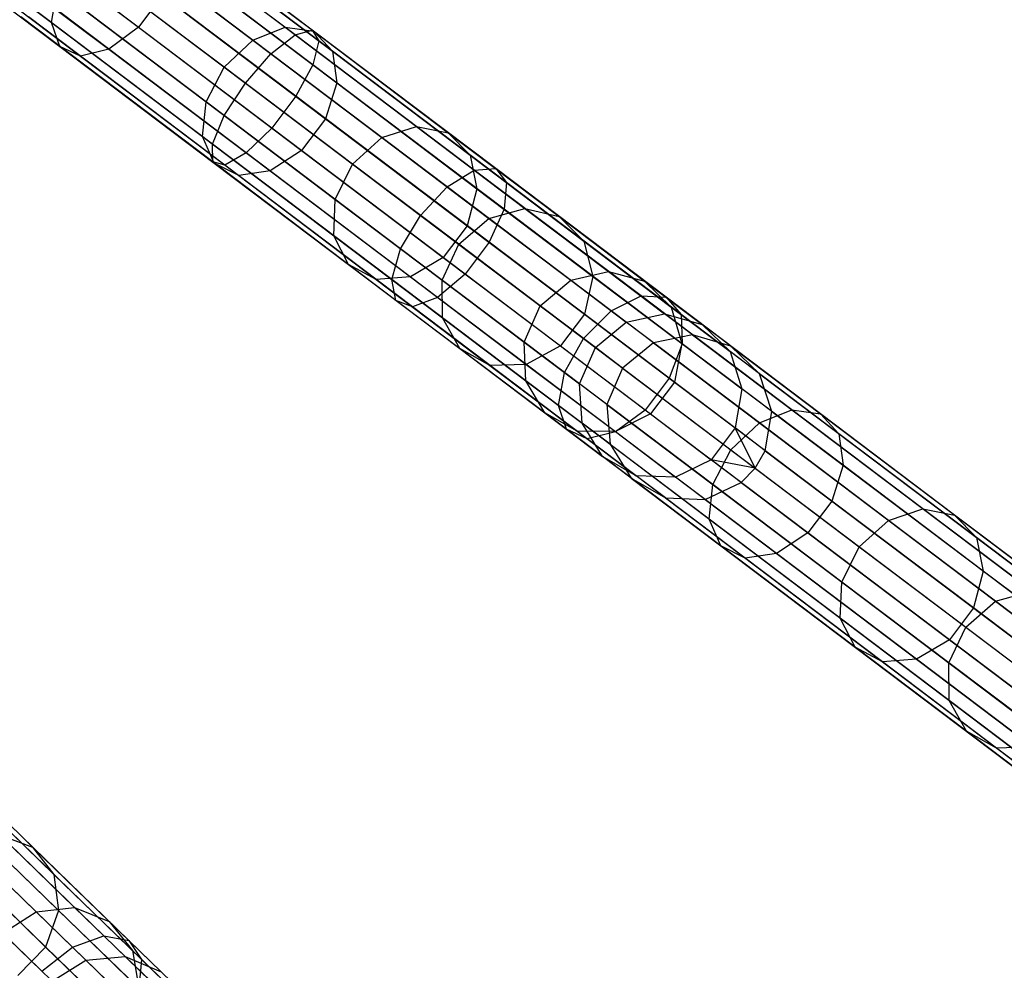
# Model space of a CAD drawing. Extents: x -91 to 92, y -91 to 92.
# Tile 210 of 256: x 58 to 70, y -56 to -45. Entities that reach past the tile are written whole.
import ezdxf

# ---------------------------------------------------------------- set-up
doc = ezdxf.new("R2010")
doc.units = 0
doc.header["$LTSCALE"] = 25.4
doc.layers.get('0').update_dxf_attribs({"linetype": 'CONTINUOUS'})

# ---------------------------------------------------------------- blocks, each defined once
blk = doc.blocks.new('NL2500012258_STL_2')
at = {"color": 0}
for p, q in [((149.769, -43.583, 176.381), (151.94, -45.222, 174.803)), ((149.769, -43.583, 176.381), (151.94, -45.222, 174.803)), ((153.821, -45.312, 28.926), (151.568, -43.61, 28.284)), ((153.821, -45.312, 28.926), (151.568, -43.61, 28.284)), ((154.028, -45.256, 28.498), (151.723, -43.515, 27.841)), ((154.028, -45.256, 28.498), (151.723, -43.515, 27.841)), ((154.105, -45.386, 28.044), (151.745, -43.604, 27.371)), ((154.105, -45.386, 28.044), (151.745, -43.604, 27.371)), ((148.883, -43.645, 174.995), (150.894, -45.164, 173.534)), ((148.883, -43.645, 174.995), (150.894, -45.164, 173.534)), ((149.436, -43.863, 176.18), (151.584, -45.485, 174.62)), ((149.436, -43.863, 176.18), (151.584, -45.485, 174.62)), ((153.531, -45.541, 29.23), (151.314, -43.868, 28.598)), ((153.531, -45.541, 29.23), (151.314, -43.868, 28.598)), ((154.033, -45.672, 27.668), (151.628, -43.856, 26.982)), ((154.033, -45.672, 27.668), (151.628, -43.856, 26.982)), ((151.886, -43.851, 173.534), (153.701, -45.221, 171.712)), ((151.886, -43.851, 173.534), (153.701, -45.221, 171.712)), ((152.19, -43.868, 173.903), (154.047, -45.27, 172.039)), ((152.19, -43.868, 173.903), (154.047, -45.27, 172.039)), ((148.936, -43.898, 175.398), (150.994, -45.452, 173.903)), ((148.936, -43.898, 175.398), (150.994, -45.452, 173.903)), ((149.136, -43.976, 175.826), (151.243, -45.568, 174.295)), ((149.136, -43.976, 175.826), (151.243, -45.568, 174.295)), ((151.527, -44.029, 173.272), (153.313, -45.377, 171.48)), ((151.527, -44.029, 173.272), (153.313, -45.377, 171.48)), ((152.37, -44.075, 174.295), (154.271, -45.511, 172.386)), ((152.37, -44.075, 174.295), (154.271, -45.511, 172.386)), ((153.83, -46.05, 27.455), (151.399, -44.214, 26.762)), ((153.83, -46.05, 27.455), (151.399, -44.214, 26.762)), ((151.021, -44.228, 28.711), (153.224, -45.892, 29.339)), ((151.021, -44.228, 28.711), (153.224, -45.892, 29.339)), ((152.97, -45.7, 171.396), (151.196, -44.36, 173.177)), ((152.97, -45.7, 171.396), (151.196, -44.36, 173.177)), ((152.384, -44.427, 174.62), (154.321, -45.89, 172.674)), ((152.384, -44.427, 174.62), (154.321, -45.89, 172.674)), ((152.971, -46.283, 29.23), (150.754, -44.609, 28.598)), ((152.971, -46.283, 29.23), (150.754, -44.609, 28.598)), ((153.542, -46.432, 27.455), (151.11, -44.596, 26.762)), ((153.542, -46.432, 27.455), (151.11, -44.596, 26.762)), ((150.894, -45.164, 173.534), (150.967, -44.77, 173.272)), ((150.894, -45.164, 173.534), (150.967, -44.77, 173.272)), ((150.967, -44.77, 173.272), (152.752, -46.118, 171.48)), ((150.967, -44.77, 173.272), (152.752, -46.118, 171.48)), ((152.829, -46.625, 28.926), (150.576, -44.924, 28.284)), ((152.829, -46.625, 28.926), (150.576, -44.924, 28.284)), ((153.234, -46.731, 27.668), (150.828, -44.914, 26.982)), ((153.234, -46.731, 27.668), (150.828, -44.914, 26.982)), ((152.228, -44.84, 174.803), (151.94, -45.222, 174.803)), ((152.228, -44.84, 174.803), (151.94, -45.222, 174.803)), ((152.228, -44.84, 174.803), (154.187, -46.32, 172.837)), ((152.228, -44.84, 174.803), (154.187, -46.32, 172.837)), ((152.832, -46.84, 28.498), (150.527, -45.099, 27.841)), ((152.832, -46.84, 28.498), (150.527, -45.099, 27.841)), ((152.978, -46.878, 28.044), (150.618, -45.096, 27.371)), ((152.978, -46.878, 28.044), (150.618, -45.096, 27.371)), ((150.994, -45.452, 173.903), (150.894, -45.164, 173.534)), ((150.894, -45.164, 173.534), (152.709, -46.535, 171.712)), ((150.894, -45.164, 173.534), (152.709, -46.535, 171.712)), ((150.994, -45.452, 173.903), (150.894, -45.164, 173.534)), ((151.94, -45.222, 174.803), (151.584, -45.485, 174.62)), ((151.94, -45.222, 174.803), (151.584, -45.485, 174.62)), ((151.94, -45.222, 174.803), (153.899, -46.701, 172.837)), ((151.94, -45.222, 174.803), (153.899, -46.701, 172.837)), ((153.313, -45.377, 171.48), (153.701, -45.221, 171.712)), ((153.313, -45.377, 171.48), (153.701, -45.221, 171.712)), ((153.701, -45.221, 171.712), (155.278, -46.412, 169.57)), ((153.701, -45.221, 171.712), (155.278, -46.412, 169.57)), ((153.701, -45.221, 171.712), (154.047, -45.27, 172.039)), ((153.701, -45.221, 171.712), (154.047, -45.27, 172.039)), ((153.821, -45.312, 28.926), (154.028, -45.256, 28.498)), ((153.821, -45.312, 28.926), (154.028, -45.256, 28.498)), ((154.028, -45.256, 28.498), (154.105, -45.386, 28.044)), ((156.23, -46.918, 29.578), (154.028, -45.256, 28.498)), ((156.23, -46.918, 29.578), (154.028, -45.256, 28.498)), ((154.028, -45.256, 28.498), (154.105, -45.386, 28.044)), ((154.047, -45.27, 172.039), (155.66, -46.488, 169.848)), ((154.047, -45.27, 172.039), (155.66, -46.488, 169.848)), ((154.047, -45.27, 172.039), (154.271, -45.511, 172.386)), ((154.047, -45.27, 172.039), (154.271, -45.511, 172.386)), ((152.97, -45.7, 171.396), (153.313, -45.377, 171.48)), ((152.97, -45.7, 171.396), (153.313, -45.377, 171.48)), ((153.313, -45.377, 171.48), (154.864, -46.548, 169.373)), ((153.313, -45.377, 171.48), (154.864, -46.548, 169.373)), ((153.531, -45.541, 29.23), (153.821, -45.312, 28.926)), ((153.531, -45.541, 29.23), (153.821, -45.312, 28.926)), ((155.973, -46.937, 29.981), (153.821, -45.312, 28.926)), ((155.973, -46.937, 29.981), (153.821, -45.312, 28.926)), ((154.105, -45.386, 28.044), (154.033, -45.672, 27.668)), ((154.105, -45.386, 28.044), (154.033, -45.672, 27.668)), ((156.359, -47.088, 29.149), (154.105, -45.386, 28.044)), ((156.359, -47.088, 29.149), (154.105, -45.386, 28.044)), ((151.243, -45.568, 174.295), (150.994, -45.452, 173.903)), ((150.994, -45.452, 173.903), (152.851, -46.854, 172.039)), ((150.994, -45.452, 173.903), (152.851, -46.854, 172.039)), ((151.243, -45.568, 174.295), (150.994, -45.452, 173.903)), ((151.584, -45.485, 174.62), (151.243, -45.568, 174.295)), ((151.584, -45.485, 174.62), (151.243, -45.568, 174.295)), ((151.584, -45.485, 174.62), (153.522, -46.948, 172.674)), ((151.584, -45.485, 174.62), (153.522, -46.948, 172.674)), ((154.271, -45.511, 172.386), (155.923, -46.758, 170.143)), ((154.271, -45.511, 172.386), (155.923, -46.758, 170.143)), ((154.271, -45.511, 172.386), (154.321, -45.89, 172.674)), ((154.271, -45.511, 172.386), (154.321, -45.89, 172.674)), ((151.243, -45.568, 174.295), (153.144, -47.003, 172.386)), ((151.243, -45.568, 174.295), (153.144, -47.003, 172.386)), ((153.224, -45.892, 29.339), (153.531, -45.541, 29.23)), ((153.224, -45.892, 29.339), (153.531, -45.541, 29.23)), ((155.647, -47.14, 30.267), (153.531, -45.541, 29.23)), ((155.647, -47.14, 30.267), (153.531, -45.541, 29.23)), ((152.752, -46.118, 171.48), (152.97, -45.7, 171.396)), ((152.752, -46.118, 171.48), (152.97, -45.7, 171.396)), ((154.512, -46.865, 169.302), (152.97, -45.7, 171.396)), ((154.512, -46.865, 169.302), (152.97, -45.7, 171.396)), ((154.033, -45.672, 27.668), (153.83, -46.05, 27.455)), ((154.033, -45.672, 27.668), (153.83, -46.05, 27.455)), ((156.331, -47.408, 28.794), (154.033, -45.672, 27.668)), ((156.331, -47.408, 28.794), (154.033, -45.672, 27.668)), ((152.971, -46.283, 29.23), (153.224, -45.892, 29.339)), ((152.971, -46.283, 29.23), (153.224, -45.892, 29.339)), ((153.224, -45.892, 29.339), (155.328, -47.481, 30.37)), ((153.224, -45.892, 29.339), (155.328, -47.481, 30.37)), ((154.321, -45.89, 172.674), (154.187, -46.32, 172.837)), ((154.321, -45.89, 172.674), (154.187, -46.32, 172.837)), ((154.321, -45.89, 172.674), (156.005, -47.161, 170.388)), ((154.321, -45.89, 172.674), (156.005, -47.161, 170.388)), ((153.83, -46.05, 27.455), (153.542, -46.432, 27.455)), ((153.83, -46.05, 27.455), (153.542, -46.432, 27.455)), ((156.153, -47.804, 28.593), (153.83, -46.05, 27.455)), ((156.153, -47.804, 28.593), (153.83, -46.05, 27.455)), ((152.709, -46.535, 171.712), (152.752, -46.118, 171.48)), ((152.709, -46.535, 171.712), (152.752, -46.118, 171.48)), ((152.752, -46.118, 171.48), (154.304, -47.29, 169.373)), ((152.752, -46.118, 171.48), (154.304, -47.29, 169.373)), ((152.829, -46.625, 28.926), (152.971, -46.283, 29.23)), ((152.829, -46.625, 28.926), (152.971, -46.283, 29.23)), ((155.087, -47.882, 30.267), (152.971, -46.283, 29.23)), ((155.087, -47.882, 30.267), (152.971, -46.283, 29.23)), ((154.187, -46.32, 172.837), (153.899, -46.701, 172.837)), ((154.187, -46.32, 172.837), (153.899, -46.701, 172.837)), ((154.187, -46.32, 172.837), (155.889, -47.605, 170.526)), ((154.187, -46.32, 172.837), (155.889, -47.605, 170.526)), ((153.542, -46.432, 27.455), (153.234, -46.731, 27.668)), ((153.542, -46.432, 27.455), (153.234, -46.731, 27.668)), ((155.864, -48.186, 28.593), (153.542, -46.432, 27.455)), ((155.864, -48.186, 28.593), (153.542, -46.432, 27.455)), ((154.864, -46.548, 169.373), (155.278, -46.412, 169.57)), ((154.864, -46.548, 169.373), (155.278, -46.412, 169.57)), ((155.278, -46.412, 169.57), (156.582, -47.397, 167.157)), ((155.278, -46.412, 169.57), (156.582, -47.397, 167.157)), ((155.278, -46.412, 169.57), (155.66, -46.488, 169.848)), ((155.278, -46.412, 169.57), (155.66, -46.488, 169.848)), ((152.851, -46.854, 172.039), (152.709, -46.535, 171.712)), ((152.709, -46.535, 171.712), (154.286, -47.726, 169.57)), ((152.709, -46.535, 171.712), (154.286, -47.726, 169.57)), ((152.851, -46.854, 172.039), (152.709, -46.535, 171.712)), ((154.512, -46.865, 169.302), (154.864, -46.548, 169.373)), ((154.512, -46.865, 169.302), (154.864, -46.548, 169.373)), ((154.864, -46.548, 169.373), (156.146, -47.517, 166.999)), ((154.864, -46.548, 169.373), (156.146, -47.517, 166.999)), ((155.66, -46.488, 169.848), (156.994, -47.495, 167.38)), ((155.66, -46.488, 169.848), (156.994, -47.495, 167.38)), ((155.66, -46.488, 169.848), (155.923, -46.758, 170.143)), ((155.66, -46.488, 169.848), (155.923, -46.758, 170.143)), ((152.832, -46.84, 28.498), (152.829, -46.625, 28.926)), ((154.981, -48.25, 29.981), (152.829, -46.625, 28.926)), ((152.832, -46.84, 28.498), (152.829, -46.625, 28.926)), ((154.981, -48.25, 29.981), (152.829, -46.625, 28.926)), ((153.899, -46.701, 172.837), (153.522, -46.948, 172.674)), ((153.899, -46.701, 172.837), (153.522, -46.948, 172.674)), ((153.899, -46.701, 172.837), (155.6, -47.987, 170.526)), ((153.899, -46.701, 172.837), (155.6, -47.987, 170.526)), ((153.234, -46.731, 27.668), (152.978, -46.878, 28.044)), ((153.234, -46.731, 27.668), (152.978, -46.878, 28.044)), ((155.532, -48.466, 28.794), (153.234, -46.731, 27.668)), ((155.532, -48.466, 28.794), (153.234, -46.731, 27.668)), ((155.923, -46.758, 170.143), (157.288, -47.79, 167.616)), ((155.923, -46.758, 170.143), (157.288, -47.79, 167.616)), ((155.923, -46.758, 170.143), (156.005, -47.161, 170.388)), ((155.923, -46.758, 170.143), (156.005, -47.161, 170.388)), ((152.978, -46.878, 28.044), (152.832, -46.84, 28.498)), ((155.033, -48.502, 29.578), (152.832, -46.84, 28.498)), ((152.978, -46.878, 28.044), (152.832, -46.84, 28.498)), ((155.033, -48.502, 29.578), (152.832, -46.84, 28.498)), ((153.144, -47.003, 172.386), (152.851, -46.854, 172.039)), ((152.851, -46.854, 172.039), (154.464, -48.072, 169.848)), ((152.851, -46.854, 172.039), (154.464, -48.072, 169.848)), ((153.144, -47.003, 172.386), (152.851, -46.854, 172.039)), ((155.232, -48.58, 29.149), (152.978, -46.878, 28.044)), ((155.232, -48.58, 29.149), (152.978, -46.878, 28.044)), ((154.304, -47.29, 169.373), (154.512, -46.865, 169.302)), ((154.304, -47.29, 169.373), (154.512, -46.865, 169.302)), ((155.787, -47.827, 166.943), (154.512, -46.865, 169.302)), ((155.787, -47.827, 166.943), (154.512, -46.865, 169.302)), ((155.647, -47.14, 30.267), (155.973, -46.937, 29.981)), ((155.647, -47.14, 30.267), (155.973, -46.937, 29.981)), ((155.973, -46.937, 29.981), (156.23, -46.918, 29.578)), ((155.973, -46.937, 29.981), (156.23, -46.918, 29.578)), ((157.976, -48.449, 31.425), (155.973, -46.937, 29.981)), ((157.976, -48.449, 31.425), (155.973, -46.937, 29.981)), ((156.23, -46.918, 29.578), (156.359, -47.088, 29.149)), ((158.279, -48.465, 31.055), (156.23, -46.918, 29.578)), ((158.279, -48.465, 31.055), (156.23, -46.918, 29.578)), ((156.23, -46.918, 29.578), (156.359, -47.088, 29.149)), ((153.522, -46.948, 172.674), (153.144, -47.003, 172.386)), ((153.522, -46.948, 172.674), (153.144, -47.003, 172.386)), ((153.144, -47.003, 172.386), (154.796, -48.251, 170.143)), ((153.144, -47.003, 172.386), (154.796, -48.251, 170.143)), ((153.522, -46.948, 172.674), (155.206, -48.22, 170.388)), ((153.522, -46.948, 172.674), (155.206, -48.22, 170.388)), ((155.328, -47.481, 30.37), (155.647, -47.14, 30.267)), ((155.328, -47.481, 30.37), (155.647, -47.14, 30.267)), ((157.618, -48.628, 31.687), (155.647, -47.14, 30.267)), ((157.618, -48.628, 31.687), (155.647, -47.14, 30.267)), ((156.005, -47.161, 170.388), (155.889, -47.605, 170.526)), ((156.005, -47.161, 170.388), (155.889, -47.605, 170.526)), ((156.005, -47.161, 170.388), (157.397, -48.213, 167.811)), ((156.005, -47.161, 170.388), (157.397, -48.213, 167.811)), ((156.359, -47.088, 29.149), (156.331, -47.408, 28.794)), ((156.359, -47.088, 29.149), (156.331, -47.408, 28.794)), ((158.457, -48.672, 30.661), (156.359, -47.088, 29.149)), ((158.457, -48.672, 30.661), (156.359, -47.088, 29.149)), ((154.286, -47.726, 169.57), (154.304, -47.29, 169.373)), ((154.286, -47.726, 169.57), (154.304, -47.29, 169.373)), ((154.304, -47.29, 169.373), (155.586, -48.258, 166.999)), ((154.304, -47.29, 169.373), (155.586, -48.258, 166.999)), ((156.146, -47.517, 166.999), (156.582, -47.397, 167.157)), ((156.146, -47.517, 166.999), (156.582, -47.397, 167.157)), ((156.331, -47.408, 28.794), (156.153, -47.804, 28.593)), ((156.331, -47.408, 28.794), (156.153, -47.804, 28.593)), ((158.47, -49.023, 30.336), (156.331, -47.408, 28.794)), ((158.47, -49.023, 30.336), (156.331, -47.408, 28.794)), ((156.582, -47.397, 167.157), (157.583, -48.153, 164.527)), ((156.582, -47.397, 167.157), (157.583, -48.153, 164.527)), ((156.582, -47.397, 167.157), (156.994, -47.495, 167.38)), ((156.582, -47.397, 167.157), (156.994, -47.495, 167.38)), ((155.087, -47.882, 30.267), (155.328, -47.481, 30.37)), ((155.087, -47.882, 30.267), (155.328, -47.481, 30.37)), ((155.328, -47.481, 30.37), (157.286, -48.96, 31.782)), ((155.328, -47.481, 30.37), (157.286, -48.96, 31.782)), ((155.787, -47.827, 166.943), (156.146, -47.517, 166.999)), ((155.787, -47.827, 166.943), (156.146, -47.517, 166.999)), ((156.146, -47.517, 166.999), (157.131, -48.26, 164.412)), ((156.146, -47.517, 166.999), (157.131, -48.26, 164.412)), ((156.994, -47.495, 167.38), (158.018, -48.269, 164.689)), ((156.994, -47.495, 167.38), (158.018, -48.269, 164.689)), ((156.994, -47.495, 167.38), (157.288, -47.79, 167.616)), ((156.994, -47.495, 167.38), (157.288, -47.79, 167.616)), ((155.889, -47.605, 170.526), (155.6, -47.987, 170.526)), ((155.889, -47.605, 170.526), (155.6, -47.987, 170.526)), ((155.889, -47.605, 170.526), (157.296, -48.667, 167.922)), ((155.889, -47.605, 170.526), (157.296, -48.667, 167.922)), ((154.464, -48.072, 169.848), (154.286, -47.726, 169.57)), ((154.286, -47.726, 169.57), (155.59, -48.71, 167.157)), ((154.286, -47.726, 169.57), (155.59, -48.71, 167.157)), ((154.464, -48.072, 169.848), (154.286, -47.726, 169.57)), ((154.981, -48.25, 29.981), (155.087, -47.882, 30.267)), ((154.981, -48.25, 29.981), (155.087, -47.882, 30.267)), ((157.058, -49.369, 31.687), (155.087, -47.882, 30.267)), ((157.058, -49.369, 31.687), (155.087, -47.882, 30.267)), ((155.586, -48.258, 166.999), (155.787, -47.827, 166.943)), ((155.586, -48.258, 166.999), (155.787, -47.827, 166.943)), ((156.766, -48.567, 164.371), (155.787, -47.827, 166.943)), ((156.766, -48.567, 164.371), (155.787, -47.827, 166.943)), ((156.153, -47.804, 28.593), (155.864, -48.186, 28.593)), ((156.153, -47.804, 28.593), (155.864, -48.186, 28.593)), ((158.314, -49.436, 30.152), (156.153, -47.804, 28.593)), ((158.314, -49.436, 30.152), (156.153, -47.804, 28.593)), ((157.288, -47.79, 167.616), (158.337, -48.582, 164.861)), ((157.288, -47.79, 167.616), (158.337, -48.582, 164.861)), ((157.288, -47.79, 167.616), (157.397, -48.213, 167.811)), ((157.288, -47.79, 167.616), (157.397, -48.213, 167.811)), ((155.6, -47.987, 170.526), (155.206, -48.22, 170.388)), ((155.6, -47.987, 170.526), (155.206, -48.22, 170.388)), ((155.6, -47.987, 170.526), (157.007, -49.049, 167.922)), ((155.6, -47.987, 170.526), (157.007, -49.049, 167.922)), ((154.796, -48.251, 170.143), (154.464, -48.072, 169.848)), ((154.464, -48.072, 169.848), (155.798, -49.08, 167.38)), ((154.464, -48.072, 169.848), (155.798, -49.08, 167.38)), ((154.796, -48.251, 170.143), (154.464, -48.072, 169.848)), ((155.206, -48.22, 170.388), (154.796, -48.251, 170.143)), ((155.206, -48.22, 170.388), (154.796, -48.251, 170.143)), ((155.206, -48.22, 170.388), (156.598, -49.271, 167.811)), ((155.206, -48.22, 170.388), (156.598, -49.271, 167.811)), ((155.864, -48.186, 28.593), (155.532, -48.466, 28.794)), ((155.864, -48.186, 28.593), (155.532, -48.466, 28.794)), ((158.026, -49.818, 30.152), (155.864, -48.186, 28.593)), ((158.026, -49.818, 30.152), (155.864, -48.186, 28.593)), ((157.131, -48.26, 164.412), (157.583, -48.153, 164.527)), ((157.131, -48.26, 164.412), (157.583, -48.153, 164.527)), ((157.397, -48.213, 167.811), (157.296, -48.667, 167.922)), ((157.397, -48.213, 167.811), (157.296, -48.667, 167.922)), ((157.397, -48.213, 167.811), (158.466, -49.02, 165.003)), ((157.397, -48.213, 167.811), (158.466, -49.02, 165.003)), ((157.583, -48.153, 164.527), (158.259, -48.663, 161.739)), ((157.583, -48.153, 164.527), (158.259, -48.663, 161.739)), ((157.583, -48.153, 164.527), (158.018, -48.269, 164.689)), ((157.583, -48.153, 164.527), (158.018, -48.269, 164.689)), ((154.796, -48.251, 170.143), (156.161, -49.282, 167.616)), ((154.796, -48.251, 170.143), (156.161, -49.282, 167.616)), ((155.033, -48.502, 29.578), (154.981, -48.25, 29.981)), ((156.984, -49.763, 31.425), (154.981, -48.25, 29.981)), ((155.033, -48.502, 29.578), (154.981, -48.25, 29.981)), ((156.984, -49.763, 31.425), (154.981, -48.25, 29.981)), ((155.59, -48.71, 167.157), (155.586, -48.258, 166.999)), ((155.586, -48.258, 166.999), (156.571, -49.002, 164.412)), ((155.586, -48.258, 166.999), (156.571, -49.002, 164.412)), ((155.59, -48.71, 167.157), (155.586, -48.258, 166.999)), ((156.766, -48.567, 164.371), (157.131, -48.26, 164.412)), ((156.766, -48.567, 164.371), (157.131, -48.26, 164.412)), ((157.131, -48.26, 164.412), (157.796, -48.762, 161.67)), ((157.131, -48.26, 164.412), (157.796, -48.762, 161.67)), ((158.018, -48.269, 164.689), (158.71, -48.791, 161.837)), ((158.018, -48.269, 164.689), (158.71, -48.791, 161.837)), ((158.018, -48.269, 164.689), (158.337, -48.582, 164.861)), ((158.018, -48.269, 164.689), (158.337, -48.582, 164.861)), ((155.532, -48.466, 28.794), (155.232, -48.58, 29.149)), ((155.532, -48.466, 28.794), (155.232, -48.58, 29.149)), ((157.671, -50.081, 30.336), (155.532, -48.466, 28.794)), ((157.671, -50.081, 30.336), (155.532, -48.466, 28.794)), ((157.618, -48.628, 31.687), (157.976, -48.449, 31.425)), ((157.618, -48.628, 31.687), (157.976, -48.449, 31.425)), ((157.976, -48.449, 31.425), (158.279, -48.465, 31.055)), ((159.785, -49.816, 33.225), (157.976, -48.449, 31.425)), ((159.785, -49.816, 33.225), (157.976, -48.449, 31.425)), ((157.976, -48.449, 31.425), (158.279, -48.465, 31.055)), ((158.279, -48.465, 31.055), (158.457, -48.672, 30.661)), ((160.13, -49.863, 32.897), (158.279, -48.465, 31.055)), ((160.13, -49.863, 32.897), (158.279, -48.465, 31.055)), ((158.279, -48.465, 31.055), (158.457, -48.672, 30.661)), ((155.232, -48.58, 29.149), (155.033, -48.502, 29.578)), ((157.082, -50.05, 31.055), (155.033, -48.502, 29.578)), ((155.232, -48.58, 29.149), (155.033, -48.502, 29.578)), ((157.082, -50.05, 31.055), (155.033, -48.502, 29.578)), ((157.33, -50.165, 30.661), (155.232, -48.58, 29.149)), ((157.33, -50.165, 30.661), (155.232, -48.58, 29.149)), ((156.571, -49.002, 164.412), (156.766, -48.567, 164.371)), ((156.571, -49.002, 164.412), (156.766, -48.567, 164.371)), ((157.427, -49.066, 161.645), (156.766, -48.567, 164.371)), ((157.427, -49.066, 161.645), (156.766, -48.567, 164.371)), ((158.337, -48.582, 164.861), (159.045, -49.116, 161.94)), ((158.337, -48.582, 164.861), (159.045, -49.116, 161.94)), ((158.337, -48.582, 164.861), (158.466, -49.02, 165.003)), ((158.337, -48.582, 164.861), (158.466, -49.02, 165.003)), ((155.798, -49.08, 167.38), (155.59, -48.71, 167.157)), ((155.59, -48.71, 167.157), (156.591, -49.466, 164.527)), ((155.59, -48.71, 167.157), (156.591, -49.466, 164.527)), ((155.798, -49.08, 167.38), (155.59, -48.71, 167.157)), ((157.296, -48.667, 167.922), (157.007, -49.049, 167.922)), ((157.296, -48.667, 167.922), (157.007, -49.049, 167.922)), ((157.286, -48.96, 31.782), (157.618, -48.628, 31.687)), ((157.286, -48.96, 31.782), (157.618, -48.628, 31.687)), ((157.296, -48.667, 167.922), (158.376, -49.483, 165.084)), ((157.296, -48.667, 167.922), (158.376, -49.483, 165.084)), ((159.398, -49.972, 33.459), (157.618, -48.628, 31.687)), ((159.398, -49.972, 33.459), (157.618, -48.628, 31.687)), ((157.796, -48.762, 161.67), (158.259, -48.663, 161.739)), ((157.796, -48.762, 161.67), (158.259, -48.663, 161.739)), ((158.595, -48.917, 158.856), (158.259, -48.663, 161.739)), ((158.259, -48.663, 161.739), (158.71, -48.791, 161.837)), ((158.595, -48.917, 158.856), (158.259, -48.663, 161.739)), ((158.259, -48.663, 161.739), (158.71, -48.791, 161.837)), ((158.457, -48.672, 30.661), (158.47, -49.023, 30.336)), ((160.352, -50.104, 32.548), (158.457, -48.672, 30.661)), ((160.352, -50.104, 32.548), (158.457, -48.672, 30.661)), ((158.457, -48.672, 30.661), (158.47, -49.023, 30.336)), ((157.427, -49.066, 161.645), (157.796, -48.762, 161.67)), ((157.427, -49.066, 161.645), (157.796, -48.762, 161.67)), ((158.126, -49.012, 158.833), (157.796, -48.762, 161.67)), ((158.126, -49.012, 158.833), (157.796, -48.762, 161.67)), ((159.053, -49.05, 158.887), (158.71, -48.791, 161.837)), ((158.71, -48.791, 161.837), (159.045, -49.116, 161.94)), ((159.053, -49.05, 158.887), (158.71, -48.791, 161.837)), ((158.71, -48.791, 161.837), (159.045, -49.116, 161.94)), ((158.595, -48.917, 158.856), (158.126, -49.012, 158.833)), ((158.595, -48.917, 158.856), (158.126, -49.012, 158.833)), ((159.053, -49.05, 158.887), (158.595, -48.917, 158.856)), ((158.595, -48.917, 158.856), (164.733, -53.552, 48.856)), ((159.053, -49.05, 158.887), (158.595, -48.917, 158.856)), ((158.595, -48.917, 158.856), (164.733, -53.552, 48.856)), ((156.591, -49.466, 164.527), (156.571, -49.002, 164.412)), ((156.571, -49.002, 164.412), (157.236, -49.504, 161.67)), ((156.571, -49.002, 164.412), (157.236, -49.504, 161.67)), ((156.591, -49.466, 164.527), (156.571, -49.002, 164.412)), ((157.007, -49.049, 167.922), (156.598, -49.271, 167.811)), ((157.007, -49.049, 167.922), (156.598, -49.271, 167.811)), ((157.007, -49.049, 167.922), (158.088, -49.865, 165.084)), ((157.007, -49.049, 167.922), (158.088, -49.865, 165.084)), ((157.058, -49.369, 31.687), (157.286, -48.96, 31.782)), ((157.058, -49.369, 31.687), (157.286, -48.96, 31.782)), ((157.236, -49.504, 161.67), (157.427, -49.066, 161.645)), ((157.236, -49.504, 161.67), (157.427, -49.066, 161.645)), ((157.286, -48.96, 31.782), (159.056, -50.296, 33.543)), ((157.286, -48.96, 31.782), (159.056, -50.296, 33.543)), ((157.755, -49.314, 158.825), (157.427, -49.066, 161.645)), ((157.755, -49.314, 158.825), (157.427, -49.066, 161.645)), ((158.126, -49.012, 158.833), (157.755, -49.314, 158.825)), ((158.126, -49.012, 158.833), (157.755, -49.314, 158.825)), ((158.126, -49.012, 158.833), (164.264, -53.647, 48.833)), ((158.126, -49.012, 158.833), (164.264, -53.647, 48.833)), ((158.47, -49.023, 30.336), (158.314, -49.436, 30.152)), ((158.47, -49.023, 30.336), (158.314, -49.436, 30.152)), ((158.466, -49.02, 165.003), (158.376, -49.483, 165.084)), ((158.466, -49.02, 165.003), (158.376, -49.483, 165.084)), ((158.466, -49.02, 165.003), (159.188, -49.565, 162.026)), ((158.466, -49.02, 165.003), (159.188, -49.565, 162.026)), ((160.402, -50.482, 32.258), (158.47, -49.023, 30.336)), ((160.402, -50.482, 32.258), (158.47, -49.023, 30.336)), ((159.397, -49.382, 158.92), (159.053, -49.05, 158.887)), ((159.053, -49.05, 158.887), (165.191, -53.686, 48.887)), ((159.397, -49.382, 158.92), (159.053, -49.05, 158.887)), ((159.053, -49.05, 158.887), (165.191, -53.686, 48.887)), ((156.161, -49.282, 167.616), (155.798, -49.08, 167.38)), ((155.798, -49.08, 167.38), (156.822, -49.853, 164.689)), ((155.798, -49.08, 167.38), (156.822, -49.853, 164.689)), ((156.161, -49.282, 167.616), (155.798, -49.08, 167.38)), ((159.397, -49.382, 158.92), (159.045, -49.116, 161.94)), ((159.045, -49.116, 161.94), (159.188, -49.565, 162.026)), ((159.397, -49.382, 158.92), (159.045, -49.116, 161.94)), ((159.045, -49.116, 161.94), (159.188, -49.565, 162.026)), ((156.598, -49.271, 167.811), (156.161, -49.282, 167.616)), ((156.598, -49.271, 167.811), (156.161, -49.282, 167.616)), ((156.161, -49.282, 167.616), (157.21, -50.074, 164.861)), ((156.161, -49.282, 167.616), (157.21, -50.074, 164.861)), ((156.598, -49.271, 167.811), (157.667, -50.078, 165.003)), ((156.598, -49.271, 167.811), (157.667, -50.078, 165.003)), ((156.984, -49.763, 31.425), (157.058, -49.369, 31.687)), ((156.984, -49.763, 31.425), (157.058, -49.369, 31.687)), ((158.837, -50.714, 33.459), (157.058, -49.369, 31.687)), ((158.837, -50.714, 33.459), (157.058, -49.369, 31.687)), ((157.755, -49.314, 158.825), (157.566, -49.753, 158.833)), ((157.755, -49.314, 158.825), (157.566, -49.753, 158.833)), ((157.755, -49.314, 158.825), (163.893, -53.949, 48.825)), ((157.755, -49.314, 158.825), (163.893, -53.949, 48.825)), ((159.546, -49.836, 158.947), (159.397, -49.382, 158.92)), ((159.397, -49.382, 158.92), (165.535, -54.017, 48.92)), ((159.546, -49.836, 158.947), (159.397, -49.382, 158.92)), ((159.397, -49.382, 158.92), (165.535, -54.017, 48.92)), ((156.822, -49.853, 164.689), (156.591, -49.466, 164.527)), ((156.591, -49.466, 164.527), (157.267, -49.977, 161.739)), ((156.591, -49.466, 164.527), (157.267, -49.977, 161.739)), ((156.822, -49.853, 164.689), (156.591, -49.466, 164.527)), ((157.566, -49.753, 158.833), (157.236, -49.504, 161.67)), ((157.566, -49.753, 158.833), (157.236, -49.504, 161.67)), ((157.267, -49.977, 161.739), (157.236, -49.504, 161.67)), ((157.267, -49.977, 161.739), (157.236, -49.504, 161.67)), ((158.314, -49.436, 30.152), (158.026, -49.818, 30.152)), ((158.314, -49.436, 30.152), (158.026, -49.818, 30.152)), ((158.376, -49.483, 165.084), (158.088, -49.865, 165.084)), ((158.376, -49.483, 165.084), (158.088, -49.865, 165.084)), ((160.267, -50.911, 32.095), (158.314, -49.436, 30.152)), ((160.267, -50.911, 32.095), (158.314, -49.436, 30.152)), ((158.376, -49.483, 165.084), (159.106, -50.034, 162.075)), ((158.376, -49.483, 165.084), (159.106, -50.034, 162.075)), ((159.188, -49.565, 162.026), (159.106, -50.034, 162.075)), ((159.188, -49.565, 162.026), (159.106, -50.034, 162.075)), ((159.546, -49.836, 158.947), (159.188, -49.565, 162.026)), ((159.546, -49.836, 158.947), (159.188, -49.565, 162.026)), ((157.082, -50.05, 31.055), (156.984, -49.763, 31.425)), ((158.793, -51.129, 33.225), (156.984, -49.763, 31.425)), ((157.082, -50.05, 31.055), (156.984, -49.763, 31.425)), ((158.793, -51.129, 33.225), (156.984, -49.763, 31.425)), ((157.566, -49.753, 158.833), (157.603, -50.23, 158.856)), ((157.566, -49.753, 158.833), (157.603, -50.23, 158.856)), ((157.566, -49.753, 158.833), (163.704, -54.389, 48.833)), ((157.566, -49.753, 158.833), (163.704, -54.389, 48.833)), ((157.21, -50.074, 164.861), (156.822, -49.853, 164.689)), ((156.822, -49.853, 164.689), (157.513, -50.375, 161.837)), ((156.822, -49.853, 164.689), (157.513, -50.375, 161.837)), ((157.21, -50.074, 164.861), (156.822, -49.853, 164.689)), ((158.088, -49.865, 165.084), (157.667, -50.078, 165.003)), ((158.088, -49.865, 165.084), (157.667, -50.078, 165.003)), ((158.026, -49.818, 30.152), (157.671, -50.081, 30.336)), ((158.026, -49.818, 30.152), (157.671, -50.081, 30.336)), ((159.979, -51.293, 32.095), (158.026, -49.818, 30.152)), ((159.979, -51.293, 32.095), (158.026, -49.818, 30.152)), ((158.088, -49.865, 165.084), (158.817, -50.416, 162.075)), ((158.088, -49.865, 165.084), (158.817, -50.416, 162.075)), ((159.398, -49.972, 33.459), (159.785, -49.816, 33.225)), ((159.398, -49.972, 33.459), (159.785, -49.816, 33.225)), ((159.468, -50.308, 158.963), (159.546, -49.836, 158.947)), ((159.468, -50.308, 158.963), (159.546, -49.836, 158.947)), ((159.546, -49.836, 158.947), (165.685, -54.471, 48.947)), ((159.546, -49.836, 158.947), (165.685, -54.471, 48.947)), ((159.785, -49.816, 33.225), (160.13, -49.863, 32.897)), ((161.361, -51.006, 35.343), (159.785, -49.816, 33.225)), ((161.361, -51.006, 35.343), (159.785, -49.816, 33.225)), ((159.785, -49.816, 33.225), (160.13, -49.863, 32.897)), ((160.13, -49.863, 32.897), (160.352, -50.104, 32.548)), ((161.742, -51.081, 35.063), (160.13, -49.863, 32.897)), ((161.742, -51.081, 35.063), (160.13, -49.863, 32.897)), ((160.13, -49.863, 32.897), (160.352, -50.104, 32.548)), ((157.603, -50.23, 158.856), (157.267, -49.977, 161.739)), ((157.603, -50.23, 158.856), (157.267, -49.977, 161.739)), ((157.513, -50.375, 161.837), (157.267, -49.977, 161.739)), ((157.513, -50.375, 161.837), (157.267, -49.977, 161.739)), ((159.056, -50.296, 33.543), (159.398, -49.972, 33.459)), ((159.056, -50.296, 33.543), (159.398, -49.972, 33.459)), ((160.948, -51.143, 35.542), (159.398, -49.972, 33.459)), ((160.948, -51.143, 35.542), (159.398, -49.972, 33.459)), ((157.33, -50.165, 30.661), (157.082, -50.05, 31.055)), ((158.933, -51.448, 32.897), (157.082, -50.05, 31.055)), ((157.33, -50.165, 30.661), (157.082, -50.05, 31.055)), ((158.933, -51.448, 32.897), (157.082, -50.05, 31.055)), ((157.667, -50.078, 165.003), (157.21, -50.074, 164.861)), ((157.21, -50.074, 164.861), (157.918, -50.609, 161.94)), ((157.21, -50.074, 164.861), (157.918, -50.609, 161.94)), ((157.667, -50.078, 165.003), (157.21, -50.074, 164.861)), ((157.671, -50.081, 30.336), (157.33, -50.165, 30.661)), ((157.671, -50.081, 30.336), (157.33, -50.165, 30.661)), ((157.667, -50.078, 165.003), (158.389, -50.623, 162.026)), ((157.667, -50.078, 165.003), (158.389, -50.623, 162.026)), ((159.603, -51.54, 32.258), (157.671, -50.081, 30.336)), ((159.603, -51.54, 32.258), (157.671, -50.081, 30.336)), ((159.106, -50.034, 162.075), (158.817, -50.416, 162.075)), ((159.106, -50.034, 162.075), (158.817, -50.416, 162.075)), ((159.347, -50.516, 158.965), (159.106, -50.034, 162.075)), ((159.347, -50.516, 158.965), (159.106, -50.034, 162.075)), ((159.468, -50.308, 158.963), (159.106, -50.034, 162.075)), ((159.468, -50.308, 158.963), (159.106, -50.034, 162.075)), ((160.352, -50.104, 32.548), (160.402, -50.482, 32.258)), ((162.003, -51.35, 34.766), (160.352, -50.104, 32.548)), ((162.003, -51.35, 34.766), (160.352, -50.104, 32.548)), ((160.352, -50.104, 32.548), (160.402, -50.482, 32.258)), ((159.226, -51.596, 32.548), (157.33, -50.165, 30.661)), ((159.226, -51.596, 32.548), (157.33, -50.165, 30.661)), ((157.603, -50.23, 158.856), (157.857, -50.635, 158.887)), ((157.603, -50.23, 158.856), (157.857, -50.635, 158.887)), ((157.603, -50.23, 158.856), (163.741, -54.866, 48.856)), ((157.603, -50.23, 158.856), (163.741, -54.866, 48.856)), ((158.837, -50.714, 33.459), (159.056, -50.296, 33.543)), ((158.837, -50.714, 33.459), (159.056, -50.296, 33.543)), ((159.056, -50.296, 33.543), (160.596, -51.46, 35.613)), ((159.056, -50.296, 33.543), (160.596, -51.46, 35.613)), ((159.347, -50.516, 158.965), (159.468, -50.308, 158.963)), ((159.347, -50.516, 158.965), (159.468, -50.308, 158.963)), ((159.468, -50.308, 158.963), (165.606, -54.943, 48.963)), ((159.468, -50.308, 158.963), (165.606, -54.943, 48.963)), ((157.857, -50.635, 158.887), (157.513, -50.375, 161.837)), ((157.857, -50.635, 158.887), (157.513, -50.375, 161.837)), ((157.918, -50.609, 161.94), (157.513, -50.375, 161.837)), ((157.918, -50.609, 161.94), (157.513, -50.375, 161.837)), ((158.817, -50.416, 162.075), (158.389, -50.623, 162.026)), ((158.817, -50.416, 162.075), (158.389, -50.623, 162.026)), ((159.18, -50.69, 158.963), (158.817, -50.416, 162.075)), ((159.18, -50.69, 158.963), (158.817, -50.416, 162.075)), ((159.347, -50.516, 158.965), (158.817, -50.416, 162.075)), ((159.347, -50.516, 158.965), (158.817, -50.416, 162.075)), ((160.402, -50.482, 32.258), (160.267, -50.911, 32.095)), ((160.402, -50.482, 32.258), (160.267, -50.911, 32.095)), ((162.085, -51.752, 34.519), (160.402, -50.482, 32.258)), ((162.085, -51.752, 34.519), (160.402, -50.482, 32.258)), ((159.18, -50.69, 158.963), (159.347, -50.516, 158.965)), ((159.18, -50.69, 158.963), (159.347, -50.516, 158.965)), ((159.347, -50.516, 158.965), (165.485, -55.151, 48.965)), ((159.347, -50.516, 158.965), (165.485, -55.151, 48.965)), ((157.857, -50.635, 158.887), (158.27, -50.874, 158.92)), ((157.857, -50.635, 158.887), (158.27, -50.874, 158.92)), ((157.857, -50.635, 158.887), (163.995, -55.27, 48.887)), ((157.857, -50.635, 158.887), (163.995, -55.27, 48.887)), ((158.27, -50.874, 158.92), (157.918, -50.609, 161.94)), ((158.27, -50.874, 158.92), (157.918, -50.609, 161.94)), ((158.389, -50.623, 162.026), (157.918, -50.609, 161.94)), ((158.389, -50.623, 162.026), (157.918, -50.609, 161.94)), ((158.747, -50.894, 158.947), (158.389, -50.623, 162.026)), ((158.747, -50.894, 158.947), (158.389, -50.623, 162.026)), ((158.747, -50.894, 158.947), (159.18, -50.69, 158.963)), ((158.747, -50.894, 158.947), (159.18, -50.69, 158.963)), ((158.793, -51.129, 33.225), (158.837, -50.714, 33.459)), ((158.793, -51.129, 33.225), (158.837, -50.714, 33.459)), ((160.388, -51.884, 35.542), (158.837, -50.714, 33.459)), ((160.388, -51.884, 35.542), (158.837, -50.714, 33.459)), ((159.18, -50.69, 158.963), (165.318, -55.325, 48.963)), ((159.18, -50.69, 158.963), (165.318, -55.325, 48.963)), ((158.27, -50.874, 158.92), (158.747, -50.894, 158.947)), ((158.27, -50.874, 158.92), (158.747, -50.894, 158.947)), ((158.27, -50.874, 158.92), (164.408, -55.51, 48.92)), ((158.27, -50.874, 158.92), (164.408, -55.51, 48.92)), ((158.747, -50.894, 158.947), (164.885, -55.529, 48.947)), ((158.747, -50.894, 158.947), (164.885, -55.529, 48.947)), ((160.267, -50.911, 32.095), (159.979, -51.293, 32.095)), ((160.267, -50.911, 32.095), (159.979, -51.293, 32.095)), ((161.968, -52.195, 34.38), (160.267, -50.911, 32.095)), ((161.968, -52.195, 34.38), (160.267, -50.911, 32.095)), ((160.948, -51.143, 35.542), (161.361, -51.006, 35.343)), ((160.948, -51.143, 35.542), (161.361, -51.006, 35.343)), ((161.361, -51.006, 35.343), (161.742, -51.081, 35.063)), ((162.669, -51.993, 37.731), (161.361, -51.006, 35.343)), ((162.669, -51.993, 37.731), (161.361, -51.006, 35.343)), ((161.361, -51.006, 35.343), (161.742, -51.081, 35.063)), ((161.742, -51.081, 35.063), (162.003, -51.35, 34.766)), ((163.079, -52.091, 37.506), (161.742, -51.081, 35.063)), ((163.079, -52.091, 37.506), (161.742, -51.081, 35.063)), ((161.742, -51.081, 35.063), (162.003, -51.35, 34.766)), ((158.933, -51.448, 32.897), (158.793, -51.129, 33.225)), ((160.369, -52.319, 35.343), (158.793, -51.129, 33.225)), ((158.933, -51.448, 32.897), (158.793, -51.129, 33.225)), ((160.369, -52.319, 35.343), (158.793, -51.129, 33.225)), ((160.596, -51.46, 35.613), (160.948, -51.143, 35.542)), ((160.596, -51.46, 35.613), (160.948, -51.143, 35.542)), ((162.234, -52.114, 37.89), (160.948, -51.143, 35.542)), ((162.234, -52.114, 37.89), (160.948, -51.143, 35.542)), ((159.979, -51.293, 32.095), (159.603, -51.54, 32.258)), ((159.979, -51.293, 32.095), (159.603, -51.54, 32.258)), ((161.679, -52.577, 34.38), (159.979, -51.293, 32.095)), ((161.679, -52.577, 34.38), (159.979, -51.293, 32.095)), ((162.003, -51.35, 34.766), (162.085, -51.752, 34.519)), ((163.372, -52.384, 37.267), (162.003, -51.35, 34.766)), ((163.372, -52.384, 37.267), (162.003, -51.35, 34.766)), ((162.003, -51.35, 34.766), (162.085, -51.752, 34.519)), ((159.226, -51.596, 32.548), (158.933, -51.448, 32.897)), ((160.546, -52.665, 35.063), (158.933, -51.448, 32.897)), ((159.226, -51.596, 32.548), (158.933, -51.448, 32.897)), ((160.546, -52.665, 35.063), (158.933, -51.448, 32.897)), ((159.603, -51.54, 32.258), (159.226, -51.596, 32.548)), ((159.603, -51.54, 32.258), (159.226, -51.596, 32.548)), ((161.285, -52.811, 34.519), (159.603, -51.54, 32.258)), ((161.285, -52.811, 34.519), (159.603, -51.54, 32.258)), ((160.388, -51.884, 35.542), (160.596, -51.46, 35.613)), ((160.388, -51.884, 35.542), (160.596, -51.46, 35.613)), ((160.596, -51.46, 35.613), (161.875, -52.425, 37.948)), ((160.596, -51.46, 35.613), (161.875, -52.425, 37.948)), ((160.876, -52.843, 34.766), (159.226, -51.596, 32.548)), ((160.876, -52.843, 34.766), (159.226, -51.596, 32.548)), ((162.085, -51.752, 34.519), (161.968, -52.195, 34.38)), ((162.085, -51.752, 34.519), (161.968, -52.195, 34.38)), ((163.48, -52.806, 37.069), (162.085, -51.752, 34.519)), ((163.48, -52.806, 37.069), (162.085, -51.752, 34.519)), ((160.369, -52.319, 35.343), (160.388, -51.884, 35.542)), ((160.369, -52.319, 35.343), (160.388, -51.884, 35.542)), ((161.674, -52.855, 37.89), (160.388, -51.884, 35.542)), ((161.674, -52.855, 37.89), (160.388, -51.884, 35.542)), ((162.234, -52.114, 37.89), (162.669, -51.993, 37.731)), ((162.234, -52.114, 37.89), (162.669, -51.993, 37.731)), ((161.875, -52.425, 37.948), (162.234, -52.114, 37.89)), ((161.875, -52.425, 37.948), (162.234, -52.114, 37.89)), ((163.227, -52.864, 40.452), (162.234, -52.114, 37.89)), ((163.227, -52.864, 40.452), (162.234, -52.114, 37.89)), ((161.968, -52.195, 34.38), (161.679, -52.577, 34.38)), ((161.968, -52.195, 34.38), (161.679, -52.577, 34.38)), ((163.378, -53.261, 36.957), (161.968, -52.195, 34.38)), ((163.378, -53.261, 36.957), (161.968, -52.195, 34.38)), ((160.546, -52.665, 35.063), (160.369, -52.319, 35.343)), ((161.677, -53.307, 37.731), (160.369, -52.319, 35.343)), ((160.546, -52.665, 35.063), (160.369, -52.319, 35.343)), ((161.677, -53.307, 37.731), (160.369, -52.319, 35.343)), ((161.674, -52.855, 37.89), (161.875, -52.425, 37.948)), ((161.674, -52.855, 37.89), (161.875, -52.425, 37.948)), ((161.875, -52.425, 37.948), (162.862, -53.17, 40.494)), ((161.875, -52.425, 37.948), (162.862, -53.17, 40.494)), ((161.679, -52.577, 34.38), (161.285, -52.811, 34.519)), ((161.679, -52.577, 34.38), (161.285, -52.811, 34.519)), ((163.09, -53.642, 36.957), (161.679, -52.577, 34.38)), ((163.09, -53.642, 36.957), (161.679, -52.577, 34.38)), ((160.876, -52.843, 34.766), (160.546, -52.665, 35.063)), ((161.883, -53.675, 37.506), (160.546, -52.665, 35.063)), ((160.876, -52.843, 34.766), (160.546, -52.665, 35.063)), ((161.883, -53.675, 37.506), (160.546, -52.665, 35.063)), ((161.285, -52.811, 34.519), (160.876, -52.843, 34.766)), ((161.285, -52.811, 34.519), (160.876, -52.843, 34.766)), ((162.246, -53.877, 37.267), (160.876, -52.843, 34.766)), ((162.246, -53.877, 37.267), (160.876, -52.843, 34.766)), ((162.681, -53.865, 37.069), (161.285, -52.811, 34.519)), ((162.681, -53.865, 37.069), (161.285, -52.811, 34.519)), ((161.677, -53.307, 37.731), (161.674, -52.855, 37.89)), ((162.667, -53.605, 40.452), (161.674, -52.855, 37.89)), ((161.677, -53.307, 37.731), (161.674, -52.855, 37.89)), ((162.667, -53.605, 40.452), (161.674, -52.855, 37.89)), ((161.883, -53.675, 37.506), (161.677, -53.307, 37.731)), ((162.686, -54.069, 40.335), (161.677, -53.307, 37.731)), ((161.883, -53.675, 37.506), (161.677, -53.307, 37.731)), ((162.686, -54.069, 40.335), (161.677, -53.307, 37.731)), ((162.246, -53.877, 37.267), (161.883, -53.675, 37.506)), ((162.916, -54.455, 40.17), (161.883, -53.675, 37.506)), ((162.246, -53.877, 37.267), (161.883, -53.675, 37.506)), ((162.916, -54.455, 40.17), (161.883, -53.675, 37.506)), ((149.469, -53.902, 169.848), (150.669, -55.066, 167.38)), ((149.469, -53.902, 169.848), (150.669, -55.066, 167.38)), ((162.681, -53.865, 37.069), (162.246, -53.877, 37.267)), ((162.681, -53.865, 37.069), (162.246, -53.877, 37.267)), ((163.303, -54.675, 39.995), (162.246, -53.877, 37.267)), ((163.303, -54.675, 39.995), (162.246, -53.877, 37.267)), ((149.696, -54.203, 170.143), (150.925, -55.394, 167.616)), ((149.696, -54.203, 170.143), (150.925, -55.394, 167.616)), ((151.526, -56.133, 31.425), (149.724, -54.386, 29.981)), ((151.526, -56.133, 31.425), (149.724, -54.386, 29.981)), ((151.825, -56.186, 31.055), (149.981, -54.399, 29.578)), ((151.825, -56.186, 31.055), (149.981, -54.399, 29.578)), ((151.149, -56.266, 31.687), (149.376, -54.548, 30.267)), ((151.149, -56.266, 31.687), (149.376, -54.548, 30.267)), ((149.729, -54.613, 170.388), (150.981, -55.827, 167.811)), ((149.729, -54.613, 170.388), (150.981, -55.827, 167.811)), ((151.976, -56.414, 30.661), (150.089, -54.583, 29.149)), ((151.976, -56.414, 30.661), (150.089, -54.583, 29.149)), ((149.017, -54.847, 30.37), (150.779, -56.555, 31.782)), ((149.017, -54.847, 30.37), (150.779, -56.555, 31.782)), ((149.825, -54.983, 166.999), (150.711, -55.842, 164.412)), ((149.825, -54.983, 166.999), (150.711, -55.842, 164.412)), ((151.946, -56.763, 30.336), (150.022, -54.897, 28.794)), ((151.946, -56.763, 30.336), (150.022, -54.897, 28.794)), ((150.272, -54.917, 167.157), (151.173, -55.79, 164.527)), ((150.272, -54.917, 167.157), (151.173, -55.79, 164.527)), ((150.272, -54.917, 167.157), (150.669, -55.066, 167.38)), ((150.272, -54.917, 167.157), (150.669, -55.066, 167.38)), ((149.559, -55.038, 170.526), (150.825, -56.266, 167.922)), ((149.559, -55.038, 170.526), (150.825, -56.266, 167.922)), ((150.669, -55.066, 167.38), (151.59, -55.959, 164.689)), ((150.669, -55.066, 167.38), (151.59, -55.959, 164.689)), ((150.669, -55.066, 167.38), (150.925, -55.394, 167.616)), ((150.669, -55.066, 167.38), (150.925, -55.394, 167.616)), ((151.741, -57.154, 30.152), (149.796, -55.268, 28.593)), ((151.741, -57.154, 30.152), (149.796, -55.268, 28.593)), ((150.925, -55.394, 167.616), (151.868, -56.309, 164.861)), ((150.925, -55.394, 167.616), (151.868, -56.309, 164.861)), ((150.925, -55.394, 167.616), (150.981, -55.827, 167.811)), ((150.925, -55.394, 167.616), (150.981, -55.827, 167.811)), ((150.711, -55.842, 164.412), (151.173, -55.79, 164.527)), ((150.711, -55.842, 164.412), (151.173, -55.79, 164.527)), ((151.173, -55.79, 164.527), (151.781, -56.38, 161.739)), ((151.173, -55.79, 164.527), (151.781, -56.38, 161.739)), ((151.173, -55.79, 164.527), (151.59, -55.959, 164.689)), ((151.173, -55.79, 164.527), (151.59, -55.959, 164.689)), ((150.311, -56.101, 164.371), (150.711, -55.842, 164.412)), ((150.311, -56.101, 164.371), (150.711, -55.842, 164.412)), ((150.711, -55.842, 164.412), (151.309, -56.422, 161.67)), ((150.711, -55.842, 164.412), (151.309, -56.422, 161.67)), ((150.981, -55.827, 167.811), (150.825, -56.266, 167.922)), ((150.981, -55.827, 167.811), (150.825, -56.266, 167.922)), ((150.981, -55.827, 167.811), (151.943, -56.76, 165.003)), ((150.981, -55.827, 167.811), (151.943, -56.76, 165.003)), ((151.59, -55.959, 164.689), (152.213, -56.562, 161.837)), ((151.59, -55.959, 164.689), (152.213, -56.562, 161.837)), ((151.59, -55.959, 164.689), (151.868, -56.309, 164.861)), ((151.59, -55.959, 164.689), (151.868, -56.309, 164.861)), ((150.905, -56.677, 161.645), (150.311, -56.101, 164.371)), ((150.905, -56.677, 161.645), (150.311, -56.101, 164.371)), ((151.149, -56.266, 31.687), (151.526, -56.133, 31.425)), ((151.149, -56.266, 31.687), (151.526, -56.133, 31.425)), ((151.526, -56.133, 31.425), (151.825, -56.186, 31.055)), ((153.154, -57.712, 33.225), (151.526, -56.133, 31.425)), ((153.154, -57.712, 33.225), (151.526, -56.133, 31.425)), ((151.526, -56.133, 31.425), (151.825, -56.186, 31.055)), ((150.825, -56.266, 167.922), (150.491, -56.609, 167.922)), ((150.825, -56.266, 167.922), (150.491, -56.609, 167.922)), ((150.779, -56.555, 31.782), (151.149, -56.266, 31.687)), ((150.779, -56.555, 31.782), (151.149, -56.266, 31.687)), ((150.825, -56.266, 167.922), (151.797, -57.208, 165.084)), ((150.825, -56.266, 167.922), (151.797, -57.208, 165.084)), ((152.75, -57.819, 33.459), (151.149, -56.266, 31.687)), ((152.75, -57.819, 33.459), (151.149, -56.266, 31.687)), ((151.825, -56.186, 31.055), (151.976, -56.414, 30.661)), ((153.49, -57.801, 32.897), (151.825, -56.186, 31.055)), ((153.49, -57.801, 32.897), (151.825, -56.186, 31.055)), ((151.825, -56.186, 31.055), (151.976, -56.414, 30.661)), ((151.309, -56.422, 161.67), (151.781, -56.38, 161.739)), ((151.309, -56.422, 161.67), (151.781, -56.38, 161.739)), ((152.083, -56.673, 158.856), (151.781, -56.38, 161.739)), ((151.781, -56.38, 161.739), (152.213, -56.562, 161.837)), ((152.083, -56.673, 158.856), (151.781, -56.38, 161.739)), ((151.781, -56.38, 161.739), (152.213, -56.562, 161.837)), ((151.868, -56.309, 164.861), (152.505, -56.926, 161.94)), ((151.868, -56.309, 164.861), (152.505, -56.926, 161.94)), ((151.868, -56.309, 164.861), (151.943, -56.76, 165.003)), ((151.868, -56.309, 164.861), (151.943, -56.76, 165.003)), ((150.905, -56.677, 161.645), (151.309, -56.422, 161.67)), ((150.905, -56.677, 161.645), (151.309, -56.422, 161.67)), ((151.606, -56.71, 158.833), (151.309, -56.422, 161.67)), ((151.606, -56.71, 158.833), (151.309, -56.422, 161.67)), ((151.976, -56.414, 30.661), (151.946, -56.763, 30.336)), ((151.976, -56.414, 30.661), (151.946, -56.763, 30.336)), ((153.681, -58.067, 32.548), (151.976, -56.414, 30.661)), ((153.681, -58.067, 32.548), (151.976, -56.414, 30.661))]:
    blk.add_line(p, q, dxfattribs=at)

msp = doc.modelspace()

# ---------------------------------------------------------------- block references
at = {"color": 0}
msp.add_blockref('NL2500012258_STL_2', (-92.243, 0.428, -1717), dxfattribs=at)

doc.saveas('drawing.dxf')
